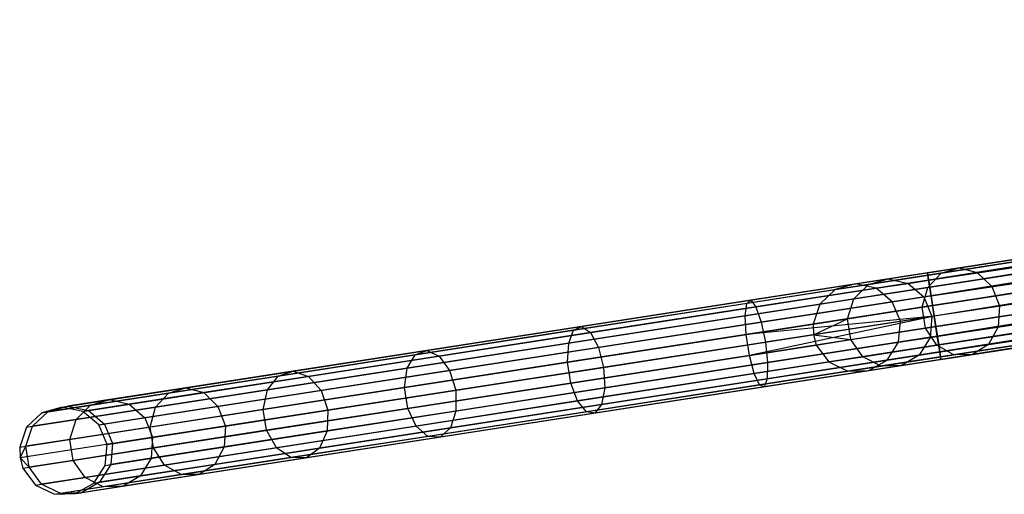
# Model space of a CAD drawing. Extents: x -102 to 101, y -101 to 102.
# Tile 7 of 256: x -101 to -79, y -17 to -6. Entities that reach past the tile are written whole.
import ezdxf

# ---------------------------------------------------------------- set-up
doc = ezdxf.new("R2010")
doc.units = 0
doc.header["$LTSCALE"] = 25.4
doc.layers.get('0').update_dxf_attribs({"linetype": 'CONTINUOUS'})

# ---------------------------------------------------------------- blocks, each defined once
blk = doc.blocks.new('NL2500012268_STL')
at = {"color": 0}
for p, q in [((59.741, -5.677, 327.379), (22.803, -11.411, 327.379)), ((59.741, -5.677, 327.621), (22.803, -11.411, 327.379)), ((59.741, -5.677, 327.621), (22.803, -11.411, 327.379)), ((59.741, -5.677, 327.379), (22.803, -11.411, 327.379)), ((22.803, -11.411, 327.379), (59.75, -5.734, 327.145)), ((22.803, -11.411, 327.379), (59.75, -5.734, 327.145)), ((22.812, -11.468, 327.855), (59.741, -5.677, 327.621)), ((22.812, -11.468, 327.855), (59.741, -5.677, 327.621)), ((59.75, -5.734, 327.855), (22.812, -11.468, 327.855)), ((59.75, -5.734, 327.855), (22.812, -11.468, 327.855)), ((59.75, -5.734, 327.145), (22.829, -11.579, 326.932)), ((59.75, -5.734, 327.145), (22.829, -11.579, 326.932)), ((59.767, -5.845, 328.068), (22.812, -11.468, 327.855)), ((59.767, -5.845, 328.068), (22.812, -11.468, 327.855)), ((59.767, -5.845, 326.932), (22.829, -11.579, 326.932)), ((59.767, -5.845, 326.932), (22.829, -11.579, 326.932)), ((22.829, -11.579, 326.932), (59.792, -6.003, 326.751)), ((22.829, -11.579, 326.932), (59.792, -6.003, 326.751)), ((22.853, -11.737, 328.249), (59.767, -5.845, 328.068)), ((22.853, -11.737, 328.249), (59.767, -5.845, 328.068)), ((59.792, -6.003, 328.249), (22.853, -11.737, 328.249)), ((59.792, -6.003, 328.249), (22.853, -11.737, 328.249)), ((59.792, -6.003, 326.751), (22.884, -11.933, 326.615)), ((59.792, -6.003, 326.751), (22.884, -11.933, 326.615)), ((59.822, -6.199, 328.385), (22.853, -11.737, 328.249)), ((59.822, -6.199, 328.385), (22.853, -11.737, 328.249)), ((59.822, -6.199, 326.615), (22.884, -11.933, 326.615)), ((59.822, -6.199, 326.615), (22.884, -11.933, 326.615)), ((22.918, -12.156, 328.471), (59.822, -6.199, 328.385)), ((22.918, -12.156, 328.471), (59.822, -6.199, 328.385)), ((22.884, -11.933, 326.615), (59.857, -6.422, 326.529)), ((22.884, -11.933, 326.615), (59.857, -6.422, 326.529)), ((59.857, -6.422, 328.471), (22.918, -12.156, 328.471)), ((59.857, -6.422, 328.471), (22.918, -12.156, 328.471)), ((59.857, -6.422, 326.529), (22.955, -12.392, 326.5)), ((59.857, -6.422, 326.529), (22.955, -12.392, 326.5)), ((59.894, -6.658, 328.5), (22.955, -12.392, 328.5)), ((59.894, -6.658, 328.5), (22.955, -12.392, 328.5)), ((59.894, -6.658, 326.5), (22.955, -12.392, 326.5)), ((59.894, -6.658, 326.5), (22.955, -12.392, 326.5)), ((59.93, -6.895, 326.529), (22.955, -12.392, 326.5)), ((59.93, -6.895, 326.529), (22.955, -12.392, 326.5)), ((59.93, -6.895, 328.471), (22.992, -12.629, 328.471)), ((59.93, -6.895, 328.471), (22.992, -12.629, 328.471)), ((59.93, -6.895, 326.529), (23.026, -12.851, 326.615)), ((59.93, -6.895, 326.529), (23.026, -12.851, 326.615)), ((59.965, -7.117, 328.385), (22.992, -12.629, 328.471)), ((59.965, -7.117, 328.385), (22.992, -12.629, 328.471)), ((59.965, -7.117, 326.615), (23.026, -12.851, 326.615)), ((59.965, -7.117, 326.615), (23.026, -12.851, 326.615)), ((23.057, -13.047, 328.249), (59.965, -7.117, 328.385)), ((23.057, -13.047, 328.249), (59.965, -7.117, 328.385)), ((23.026, -12.851, 326.615), (59.995, -7.313, 326.751)), ((23.026, -12.851, 326.615), (59.995, -7.313, 326.751)), ((59.995, -7.313, 328.249), (23.057, -13.047, 328.249)), ((59.995, -7.313, 328.249), (23.057, -13.047, 328.249)), ((59.995, -7.313, 326.751), (23.081, -13.205, 326.932)), ((59.995, -7.313, 326.751), (23.081, -13.205, 326.932)), ((60.02, -7.471, 328.068), (23.057, -13.047, 328.249)), ((60.02, -7.471, 328.068), (23.057, -13.047, 328.249)), ((60.02, -7.471, 326.932), (23.081, -13.205, 326.932)), ((60.02, -7.471, 326.932), (23.081, -13.205, 326.932)), ((23.098, -13.316, 327.855), (60.02, -7.471, 328.068)), ((23.098, -13.316, 327.855), (60.02, -7.471, 328.068)), ((23.081, -13.205, 326.932), (60.037, -7.582, 327.145)), ((23.081, -13.205, 326.932), (60.037, -7.582, 327.145)), ((60.037, -7.582, 327.855), (23.098, -13.316, 327.855)), ((60.037, -7.582, 327.855), (23.098, -13.316, 327.855)), ((60.046, -7.639, 327.621), (23.098, -13.316, 327.855)), ((60.046, -7.639, 327.621), (23.098, -13.316, 327.855)), ((60.037, -7.582, 327.145), (23.107, -13.373, 327.379)), ((60.037, -7.582, 327.145), (23.107, -13.373, 327.379)), ((23.107, -13.373, 327.379), (60.046, -7.639, 327.621)), ((60.046, -7.639, 327.379), (23.107, -13.373, 327.379)), ((23.107, -13.373, 327.379), (60.046, -7.639, 327.621)), ((60.046, -7.639, 327.379), (23.107, -13.373, 327.379)), ((23.113, -11.421, 37.765), (25.565, -11.041, 34.185)), ((23.113, -11.421, 37.765), (25.565, -11.041, 34.185)), ((23.517, -11.3, 37.993), (25.911, -10.929, 34.495)), ((23.517, -11.3, 37.993), (25.911, -10.929, 34.495)), ((23.931, -11.408, 38.207), (26.271, -11.044, 34.788)), ((23.931, -11.408, 38.207), (26.271, -11.044, 34.788)), ((21.913, -11.549, 41.925), (23.517, -11.3, 37.993)), ((21.913, -11.549, 41.925), (23.517, -11.3, 37.993)), ((22.813, -11.743, 37.577), (25.312, -11.355, 33.927)), ((22.813, -11.743, 37.577), (25.312, -11.355, 33.927)), ((23.113, -11.421, 37.765), (23.517, -11.3, 37.993)), ((23.113, -11.421, 37.765), (23.517, -11.3, 37.993)), ((23.517, -11.3, 37.993), (23.931, -11.408, 38.207)), ((23.517, -11.3, 37.993), (23.931, -11.408, 38.207)), ((24.261, -11.719, 38.358), (26.564, -11.362, 34.996)), ((24.261, -11.719, 38.358), (26.564, -11.362, 34.996)), ((22.812, -11.468, 327.855), (18.716, -12.104, 327.428)), ((22.812, -11.468, 327.855), (18.716, -12.104, 327.428)), ((22.803, -11.411, 327.379), (18.802, -12.032, 326.963)), ((22.803, -11.411, 327.379), (18.802, -12.032, 326.963)), ((22.829, -11.579, 326.932), (18.918, -12.186, 326.525)), ((22.829, -11.579, 326.932), (18.918, -12.186, 326.525)), ((21.172, -11.664, 46.113), (21.913, -11.549, 41.925)), ((21.172, -11.664, 46.113), (21.913, -11.549, 41.925)), ((21.471, -11.676, 41.792), (23.113, -11.421, 37.765)), ((21.471, -11.676, 41.792), (23.113, -11.421, 37.765)), ((21.471, -11.676, 41.792), (21.913, -11.549, 41.925)), ((21.471, -11.676, 41.792), (21.913, -11.549, 41.925)), ((21.913, -11.549, 41.925), (22.363, -11.651, 42.051)), ((21.913, -11.549, 41.925), (22.363, -11.651, 42.051)), ((22.363, -11.651, 42.051), (23.931, -11.408, 38.207)), ((22.363, -11.651, 42.051), (23.931, -11.408, 38.207)), ((22.829, -11.579, 326.932), (22.803, -11.411, 327.379)), ((22.803, -11.411, 327.379), (22.812, -11.468, 327.855)), ((22.803, -11.411, 327.379), (22.812, -11.468, 327.855)), ((22.829, -11.579, 326.932), (22.803, -11.411, 327.379)), ((22.812, -11.468, 327.855), (22.853, -11.737, 328.249)), ((22.812, -11.468, 327.855), (22.853, -11.737, 328.249)), ((22.813, -11.743, 37.577), (23.113, -11.421, 37.765)), ((22.813, -11.743, 37.577), (23.113, -11.421, 37.765)), ((22.884, -11.933, 326.615), (22.829, -11.579, 326.932)), ((22.884, -11.933, 326.615), (22.829, -11.579, 326.932)), ((23.931, -11.408, 38.207), (24.261, -11.719, 38.358)), ((23.931, -11.408, 38.207), (24.261, -11.719, 38.358)), ((2.747, -14.583, 306.08), (20.713, -11.794, 46.08)), ((2.747, -14.583, 306.08), (20.713, -11.794, 46.08)), ((3.206, -14.453, 306.113), (21.172, -11.664, 46.113)), ((3.206, -14.453, 306.113), (21.172, -11.664, 46.113)), ((3.674, -14.552, 306.145), (21.639, -11.763, 46.145)), ((3.674, -14.552, 306.145), (21.639, -11.763, 46.145)), ((22.853, -11.737, 328.249), (18.678, -12.385, 327.814)), ((22.853, -11.737, 328.249), (18.678, -12.385, 327.814)), ((20.713, -11.794, 46.08), (20.366, -12.123, 46.053)), ((20.713, -11.794, 46.08), (20.366, -12.123, 46.053)), ((21.172, -11.664, 46.113), (20.713, -11.794, 46.08)), ((21.172, -11.664, 46.113), (20.713, -11.794, 46.08)), ((20.713, -11.794, 46.08), (21.471, -11.676, 41.792)), ((20.713, -11.794, 46.08), (21.471, -11.676, 41.792)), ((21.139, -12.003, 41.682), (21.471, -11.676, 41.792)), ((21.139, -12.003, 41.682), (21.471, -11.676, 41.792)), ((21.139, -12.003, 41.682), (22.813, -11.743, 37.577)), ((21.139, -12.003, 41.682), (22.813, -11.743, 37.577)), ((21.639, -11.763, 46.145), (21.172, -11.664, 46.113)), ((21.639, -11.763, 46.145), (21.172, -11.664, 46.113)), ((21.639, -11.763, 46.145), (22.363, -11.651, 42.051)), ((21.639, -11.763, 46.145), (22.363, -11.651, 42.051)), ((22.007, -12.069, 46.167), (21.639, -11.763, 46.145)), ((22.007, -12.069, 46.167), (21.639, -11.763, 46.145)), ((22.363, -11.651, 42.051), (22.719, -11.958, 42.14)), ((22.363, -11.651, 42.051), (22.719, -11.958, 42.14)), ((22.685, -12.192, 37.471), (22.813, -11.743, 37.577)), ((22.685, -12.192, 37.471), (22.813, -11.743, 37.577)), ((22.685, -12.192, 37.471), (25.211, -11.8, 33.781)), ((22.685, -12.192, 37.471), (25.211, -11.8, 33.781)), ((22.719, -11.958, 42.14), (24.261, -11.719, 38.358)), ((22.719, -11.958, 42.14), (24.261, -11.719, 38.358)), ((22.853, -11.737, 328.249), (22.918, -12.156, 328.471)), ((22.853, -11.737, 328.249), (22.918, -12.156, 328.471)), ((24.261, -11.719, 38.358), (24.432, -12.163, 38.413)), ((24.261, -11.719, 38.358), (24.432, -12.163, 38.413)), ((26.72, -11.808, 35.071), (24.432, -12.163, 38.413)), ((26.72, -11.808, 35.071), (24.432, -12.163, 38.413)), ((18.802, -12.032, 326.963), (14.97, -12.627, 325.731)), ((18.802, -12.032, 326.963), (14.97, -12.627, 325.731)), ((18.716, -12.104, 327.428), (18.802, -12.032, 326.963)), ((18.716, -12.104, 327.428), (18.802, -12.032, 326.963)), ((18.802, -12.032, 326.963), (18.918, -12.186, 326.525)), ((18.802, -12.032, 326.963), (18.918, -12.186, 326.525)), ((22.884, -11.933, 326.615), (19.037, -12.53, 326.214)), ((22.884, -11.933, 326.615), (19.037, -12.53, 326.214)), ((20.366, -12.123, 46.053), (21.139, -12.003, 41.682)), ((20.366, -12.123, 46.053), (21.139, -12.003, 41.682)), ((20.993, -12.454, 41.619), (21.139, -12.003, 41.682)), ((20.993, -12.454, 41.619), (21.139, -12.003, 41.682)), ((22.007, -12.069, 46.167), (22.719, -11.958, 42.14)), ((22.007, -12.069, 46.167), (22.719, -11.958, 42.14)), ((22.719, -11.958, 42.14), (22.899, -12.401, 42.172)), ((22.719, -11.958, 42.14), (22.899, -12.401, 42.172)), ((22.955, -12.392, 326.5), (22.884, -11.933, 326.615)), ((22.955, -12.392, 326.5), (22.884, -11.933, 326.615)), ((2.4, -14.912, 306.053), (20.366, -12.123, 46.053)), ((2.4, -14.912, 306.053), (20.366, -12.123, 46.053)), ((4.041, -14.858, 306.167), (22.007, -12.069, 46.167)), ((4.041, -14.858, 306.167), (22.007, -12.069, 46.167)), ((18.716, -12.104, 327.428), (14.791, -12.713, 326.166)), ((18.716, -12.104, 327.428), (14.791, -12.713, 326.166)), ((18.918, -12.186, 326.525), (15.172, -12.767, 325.32)), ((18.918, -12.186, 326.525), (15.172, -12.767, 325.32)), ((18.678, -12.385, 327.814), (18.716, -12.104, 327.428)), ((18.678, -12.385, 327.814), (18.716, -12.104, 327.428)), ((22.918, -12.156, 328.471), (18.698, -12.811, 328.032)), ((22.918, -12.156, 328.471), (18.698, -12.811, 328.032)), ((18.918, -12.186, 326.525), (19.037, -12.53, 326.214)), ((18.918, -12.186, 326.525), (19.037, -12.53, 326.214)), ((20.366, -12.123, 46.053), (20.212, -12.576, 46.037)), ((20.366, -12.123, 46.053), (20.212, -12.576, 46.037)), ((20.993, -12.454, 41.619), (22.685, -12.192, 37.471)), ((20.993, -12.454, 41.619), (22.685, -12.192, 37.471)), ((22.191, -12.511, 46.175), (22.007, -12.069, 46.167)), ((22.191, -12.511, 46.175), (22.007, -12.069, 46.167)), ((22.758, -12.665, 37.471), (22.685, -12.192, 37.471)), ((22.758, -12.665, 37.471), (22.685, -12.192, 37.471)), ((24.432, -12.163, 38.413), (22.899, -12.401, 42.172)), ((24.432, -12.163, 38.413), (22.899, -12.401, 42.172)), ((22.918, -12.156, 328.471), (22.955, -12.392, 328.5)), ((22.918, -12.156, 328.471), (22.955, -12.392, 328.5)), ((24.432, -12.163, 38.413), (24.404, -12.637, 38.358)), ((24.432, -12.163, 38.413), (24.404, -12.637, 38.358)), ((18.678, -12.385, 327.814), (14.678, -13.006, 326.528)), ((18.678, -12.385, 327.814), (14.678, -13.006, 326.528)), ((18.698, -12.811, 328.032), (18.678, -12.385, 327.814)), ((18.698, -12.811, 328.032), (18.678, -12.385, 327.814)), ((22.955, -12.392, 328.5), (18.698, -12.811, 328.032)), ((22.955, -12.392, 328.5), (18.698, -12.811, 328.032)), ((22.955, -12.392, 328.5), (18.772, -13.284, 328.032)), ((22.955, -12.392, 328.5), (18.772, -13.284, 328.032)), ((22.955, -12.392, 326.5), (19.132, -12.986, 326.102)), ((22.955, -12.392, 326.5), (19.132, -12.986, 326.102)), ((20.212, -12.576, 46.037), (20.993, -12.454, 41.619)), ((20.212, -12.576, 46.037), (20.993, -12.454, 41.619)), ((20.22, -12.817, 46.035), (20.993, -12.454, 41.619)), ((20.22, -12.817, 46.035), (20.993, -12.454, 41.619)), ((21.066, -12.927, 41.619), (20.993, -12.454, 41.619)), ((21.066, -12.927, 41.619), (20.993, -12.454, 41.619)), ((22.191, -12.511, 46.175), (22.899, -12.401, 42.172)), ((22.191, -12.511, 46.175), (22.899, -12.401, 42.172)), ((22.758, -12.665, 37.471), (25.284, -12.273, 33.781)), ((22.758, -12.665, 37.471), (25.284, -12.273, 33.781)), ((22.899, -12.401, 42.172), (22.862, -12.877, 42.14)), ((22.899, -12.401, 42.172), (22.862, -12.877, 42.14)), ((22.955, -12.392, 328.5), (22.992, -12.629, 328.471)), ((23.026, -12.851, 326.615), (22.955, -12.392, 326.5)), ((22.955, -12.392, 328.5), (22.992, -12.629, 328.471)), ((23.026, -12.851, 326.615), (22.955, -12.392, 326.5)), ((24.404, -12.637, 38.358), (26.706, -12.28, 34.996)), ((24.404, -12.637, 38.358), (26.706, -12.28, 34.996)), ((2.246, -15.365, 306.037), (20.212, -12.576, 46.037)), ((2.246, -15.365, 306.037), (20.212, -12.576, 46.037)), ((4.226, -15.299, 306.175), (22.191, -12.511, 46.175)), ((4.226, -15.299, 306.175), (22.191, -12.511, 46.175)), ((14.97, -12.627, 325.731), (11.465, -13.171, 323.734)), ((14.97, -12.627, 325.731), (11.465, -13.171, 323.734)), ((14.791, -12.713, 326.166), (14.97, -12.627, 325.731)), ((14.791, -12.713, 326.166), (14.97, -12.627, 325.731)), ((14.97, -12.627, 325.731), (15.172, -12.767, 325.32)), ((14.97, -12.627, 325.731), (15.172, -12.767, 325.32)), ((19.037, -12.53, 326.214), (15.352, -13.102, 325.029)), ((19.037, -12.53, 326.214), (15.352, -13.102, 325.029)), ((22.992, -12.629, 328.471), (18.772, -13.284, 328.032)), ((22.992, -12.629, 328.471), (18.772, -13.284, 328.032)), ((19.037, -12.53, 326.214), (19.132, -12.986, 326.102)), ((19.037, -12.53, 326.214), (19.132, -12.986, 326.102)), ((20.212, -12.576, 46.037), (20.22, -12.817, 46.035)), ((20.212, -12.576, 46.037), (20.22, -12.817, 46.035)), ((21.066, -12.927, 41.619), (22.758, -12.665, 37.471)), ((21.066, -12.927, 41.619), (22.758, -12.665, 37.471)), ((22.15, -12.987, 46.167), (22.191, -12.511, 46.175)), ((22.15, -12.987, 46.167), (22.191, -12.511, 46.175)), ((23.016, -13.054, 37.577), (22.758, -12.665, 37.471)), ((23.016, -13.054, 37.577), (22.758, -12.665, 37.471)), ((22.862, -12.877, 42.14), (24.404, -12.637, 38.358)), ((22.862, -12.877, 42.14), (24.404, -12.637, 38.358)), ((22.992, -12.629, 328.471), (23.057, -13.047, 328.249)), ((22.992, -12.629, 328.471), (23.057, -13.047, 328.249)), ((23.016, -13.054, 37.577), (25.515, -12.666, 33.927)), ((23.016, -13.054, 37.577), (25.515, -12.666, 33.927)), ((24.404, -12.637, 38.358), (24.184, -13.034, 38.207)), ((24.404, -12.637, 38.358), (24.184, -13.034, 38.207)), ((24.184, -13.034, 38.207), (26.524, -12.671, 34.788)), ((24.184, -13.034, 38.207), (26.524, -12.671, 34.788)), ((20.22, -12.817, 46.035), (2.254, -15.605, 306.035)), ((20.22, -12.817, 46.035), (2.254, -15.605, 306.035)), ((14.791, -12.713, 326.166), (11.203, -13.27, 324.122)), ((14.791, -12.713, 326.166), (11.203, -13.27, 324.122)), ((15.172, -12.767, 325.32), (11.746, -13.299, 323.369)), ((15.172, -12.767, 325.32), (11.746, -13.299, 323.369)), ((18.698, -12.811, 328.032), (14.655, -13.438, 326.732)), ((18.698, -12.811, 328.032), (14.655, -13.438, 326.732)), ((14.678, -13.006, 326.528), (14.791, -12.713, 326.166)), ((14.678, -13.006, 326.528), (14.791, -12.713, 326.166)), ((15.172, -12.767, 325.32), (15.352, -13.102, 325.029)), ((15.172, -12.767, 325.32), (15.352, -13.102, 325.029)), ((18.772, -13.284, 328.032), (18.698, -12.811, 328.032)), ((18.772, -13.284, 328.032), (18.698, -12.811, 328.032)), ((23.026, -12.851, 326.615), (19.18, -13.448, 326.214)), ((23.026, -12.851, 326.615), (19.18, -13.448, 326.214)), ((20.22, -12.817, 46.035), (20.285, -13.049, 46.037)), ((20.22, -12.817, 46.035), (20.285, -13.049, 46.037)), ((20.22, -12.817, 46.035), (21.066, -12.927, 41.619)), ((20.22, -12.817, 46.035), (21.066, -12.927, 41.619)), ((20.285, -13.049, 46.037), (21.066, -12.927, 41.619)), ((20.285, -13.049, 46.037), (21.066, -12.927, 41.619)), ((21.342, -13.313, 41.682), (21.066, -12.927, 41.619)), ((21.342, -13.313, 41.682), (21.066, -12.927, 41.619)), ((22.15, -12.987, 46.167), (22.862, -12.877, 42.14)), ((22.15, -12.987, 46.167), (22.862, -12.877, 42.14)), ((22.862, -12.877, 42.14), (22.616, -13.278, 42.051)), ((22.862, -12.877, 42.14), (22.616, -13.278, 42.051)), ((23.081, -13.205, 326.932), (23.026, -12.851, 326.615)), ((23.081, -13.205, 326.932), (23.026, -12.851, 326.615)), ((23.4, -13.269, 37.765), (25.851, -12.889, 34.185)), ((23.4, -13.269, 37.765), (25.851, -12.889, 34.185)), ((23.821, -13.262, 37.993), (26.215, -12.891, 34.495)), ((23.821, -13.262, 37.993), (26.215, -12.891, 34.495)), ((2.319, -15.838, 306.037), (20.285, -13.049, 46.037)), ((2.319, -15.838, 306.037), (20.285, -13.049, 46.037)), ((4.184, -15.776, 306.167), (22.15, -12.987, 46.167)), ((4.184, -15.776, 306.167), (22.15, -12.987, 46.167)), ((14.678, -13.006, 326.528), (11.02, -13.574, 324.444)), ((14.678, -13.006, 326.528), (11.02, -13.574, 324.444)), ((15.352, -13.102, 325.029), (11.982, -13.625, 323.11)), ((15.352, -13.102, 325.029), (11.982, -13.625, 323.11)), ((14.655, -13.438, 326.732), (14.678, -13.006, 326.528)), ((14.655, -13.438, 326.732), (14.678, -13.006, 326.528)), ((15.352, -13.102, 325.029), (15.468, -13.554, 324.924)), ((15.352, -13.102, 325.029), (15.468, -13.554, 324.924)), ((15.468, -13.554, 324.924), (19.132, -12.986, 326.102)), ((15.468, -13.554, 324.924), (19.132, -12.986, 326.102)), ((23.057, -13.047, 328.249), (18.882, -13.695, 327.814)), ((23.057, -13.047, 328.249), (18.882, -13.695, 327.814)), ((19.132, -12.986, 326.102), (19.18, -13.448, 326.214)), ((19.132, -12.986, 326.102), (19.18, -13.448, 326.214)), ((20.285, -13.049, 46.037), (20.57, -13.433, 46.053)), ((20.285, -13.049, 46.037), (20.57, -13.433, 46.053)), ((21.342, -13.313, 41.682), (23.016, -13.054, 37.577)), ((21.342, -13.313, 41.682), (23.016, -13.054, 37.577)), ((21.892, -13.39, 46.145), (22.15, -12.987, 46.167)), ((21.892, -13.39, 46.145), (22.15, -12.987, 46.167)), ((22.616, -13.278, 42.051), (24.184, -13.034, 38.207)), ((22.616, -13.278, 42.051), (24.184, -13.034, 38.207)), ((23.4, -13.269, 37.765), (23.016, -13.054, 37.577)), ((23.4, -13.269, 37.765), (23.016, -13.054, 37.577)), ((23.057, -13.047, 328.249), (23.098, -13.316, 327.855)), ((23.057, -13.047, 328.249), (23.098, -13.316, 327.855)), ((24.184, -13.034, 38.207), (23.821, -13.262, 37.993)), ((24.184, -13.034, 38.207), (23.821, -13.262, 37.993)), ((11.203, -13.27, 324.122), (8.101, -13.752, 321.382)), ((11.203, -13.27, 324.122), (8.101, -13.752, 321.382)), ((11.465, -13.171, 323.734), (8.436, -13.641, 321.058)), ((11.465, -13.171, 323.734), (8.436, -13.641, 321.058)), ((11.746, -13.299, 323.369), (8.785, -13.759, 320.753)), ((11.746, -13.299, 323.369), (8.785, -13.759, 320.753)), ((11.02, -13.574, 324.444), (11.203, -13.27, 324.122)), ((11.02, -13.574, 324.444), (11.203, -13.27, 324.122)), ((11.203, -13.27, 324.122), (11.465, -13.171, 323.734)), ((11.203, -13.27, 324.122), (11.465, -13.171, 323.734)), ((11.465, -13.171, 323.734), (11.746, -13.299, 323.369)), ((11.465, -13.171, 323.734), (11.746, -13.299, 323.369)), ((11.746, -13.299, 323.369), (11.982, -13.625, 323.11)), ((11.746, -13.299, 323.369), (11.982, -13.625, 323.11)), ((18.772, -13.284, 328.032), (14.729, -13.911, 326.732)), ((18.772, -13.284, 328.032), (14.729, -13.911, 326.732)), ((18.882, -13.695, 327.814), (18.772, -13.284, 328.032)), ((18.882, -13.695, 327.814), (18.772, -13.284, 328.032)), ((23.098, -13.316, 327.855), (19.002, -13.952, 327.428)), ((23.098, -13.316, 327.855), (19.002, -13.952, 327.428)), ((23.107, -13.373, 327.379), (19.107, -13.994, 326.963)), ((23.107, -13.373, 327.379), (19.107, -13.994, 326.963)), ((23.081, -13.205, 326.932), (19.171, -13.812, 326.525)), ((23.081, -13.205, 326.932), (19.171, -13.812, 326.525)), ((20.57, -13.433, 46.053), (21.342, -13.313, 41.682)), ((20.57, -13.433, 46.053), (21.342, -13.313, 41.682)), ((21.758, -13.524, 41.792), (21.342, -13.313, 41.682)), ((21.758, -13.524, 41.792), (21.342, -13.313, 41.682)), ((21.758, -13.524, 41.792), (23.4, -13.269, 37.765)), ((21.758, -13.524, 41.792), (23.4, -13.269, 37.765)), ((21.892, -13.39, 46.145), (22.616, -13.278, 42.051)), ((21.892, -13.39, 46.145), (22.616, -13.278, 42.051)), ((22.217, -13.511, 41.925), (23.821, -13.262, 37.993)), ((22.217, -13.511, 41.925), (23.821, -13.262, 37.993)), ((22.616, -13.278, 42.051), (22.217, -13.511, 41.925)), ((22.616, -13.278, 42.051), (22.217, -13.511, 41.925)), ((23.107, -13.373, 327.379), (23.081, -13.205, 326.932)), ((23.107, -13.373, 327.379), (23.081, -13.205, 326.932)), ((23.098, -13.316, 327.855), (23.107, -13.373, 327.379)), ((23.098, -13.316, 327.855), (23.107, -13.373, 327.379)), ((23.821, -13.262, 37.993), (23.4, -13.269, 37.765)), ((23.821, -13.262, 37.993), (23.4, -13.269, 37.765)), ((2.604, -16.222, 306.053), (20.57, -13.433, 46.053)), ((2.604, -16.222, 306.053), (20.57, -13.433, 46.053)), ((3.926, -16.179, 306.145), (21.892, -13.39, 46.145)), ((3.926, -16.179, 306.145), (21.892, -13.39, 46.145)), ((11.02, -13.574, 324.444), (7.858, -14.064, 321.65)), ((11.02, -13.574, 324.444), (7.858, -14.064, 321.65)), ((14.655, -13.438, 326.732), (10.958, -14.012, 324.626)), ((14.655, -13.438, 326.732), (10.958, -14.012, 324.626)), ((10.958, -14.012, 324.626), (11.02, -13.574, 324.444)), ((10.958, -14.012, 324.626), (11.02, -13.574, 324.444)), ((12.119, -14.074, 323.016), (15.468, -13.554, 324.924)), ((12.119, -14.074, 323.016), (15.468, -13.554, 324.924)), ((14.729, -13.911, 326.732), (14.655, -13.438, 326.732)), ((14.729, -13.911, 326.732), (14.655, -13.438, 326.732)), ((15.468, -13.554, 324.924), (15.495, -14.02, 325.029)), ((15.468, -13.554, 324.924), (15.495, -14.02, 325.029)), ((19.18, -13.448, 326.214), (15.495, -14.02, 325.029)), ((19.18, -13.448, 326.214), (15.495, -14.02, 325.029)), ((19.18, -13.448, 326.214), (19.171, -13.812, 326.525)), ((19.18, -13.448, 326.214), (19.171, -13.812, 326.525)), ((20.57, -13.433, 46.053), (21, -13.642, 46.08)), ((20.57, -13.433, 46.053), (21, -13.642, 46.08)), ((21, -13.642, 46.08), (21.758, -13.524, 41.792)), ((21, -13.642, 46.08), (21.758, -13.524, 41.792)), ((21.477, -13.626, 46.113), (21.892, -13.39, 46.145)), ((21.477, -13.626, 46.113), (21.892, -13.39, 46.145)), ((21.477, -13.626, 46.113), (22.217, -13.511, 41.925)), ((21.477, -13.626, 46.113), (22.217, -13.511, 41.925)), ((22.217, -13.511, 41.925), (21.758, -13.524, 41.792)), ((22.217, -13.511, 41.925), (21.758, -13.524, 41.792)), ((3.034, -16.431, 306.08), (21, -13.642, 46.08)), ((3.034, -16.431, 306.08), (21, -13.642, 46.08)), ((3.511, -16.415, 306.113), (21.477, -13.626, 46.113)), ((3.511, -16.415, 306.113), (21.477, -13.626, 46.113)), ((8.101, -13.752, 321.382), (5.616, -14.137, 318.059)), ((8.101, -13.752, 321.382), (5.616, -14.137, 318.059)), ((8.436, -13.641, 321.058), (6.009, -14.018, 317.813)), ((8.436, -13.641, 321.058), (6.009, -14.018, 317.813)), ((8.785, -13.759, 320.753), (6.413, -14.127, 317.581)), ((8.785, -13.759, 320.753), (6.413, -14.127, 317.581)), ((7.858, -14.064, 321.65), (8.101, -13.752, 321.382)), ((7.858, -14.064, 321.65), (8.101, -13.752, 321.382)), ((8.101, -13.752, 321.382), (8.436, -13.641, 321.058)), ((8.101, -13.752, 321.382), (8.436, -13.641, 321.058)), ((8.436, -13.641, 321.058), (8.785, -13.759, 320.753)), ((8.436, -13.641, 321.058), (8.785, -13.759, 320.753)), ((8.785, -13.759, 320.753), (9.07, -14.077, 320.536)), ((8.785, -13.759, 320.753), (9.07, -14.077, 320.536)), ((11.982, -13.625, 323.11), (9.07, -14.077, 320.536)), ((11.982, -13.625, 323.11), (9.07, -14.077, 320.536)), ((11.982, -13.625, 323.11), (12.119, -14.074, 323.016)), ((11.982, -13.625, 323.11), (12.119, -14.074, 323.016)), ((18.882, -13.695, 327.814), (14.881, -14.316, 326.528)), ((18.882, -13.695, 327.814), (14.881, -14.316, 326.528)), ((19.171, -13.812, 326.525), (15.425, -14.394, 325.32)), ((19.171, -13.812, 326.525), (15.425, -14.394, 325.32)), ((19.002, -13.952, 327.428), (18.882, -13.695, 327.814)), ((19.002, -13.952, 327.428), (18.882, -13.695, 327.814)), ((19.171, -13.812, 326.525), (19.107, -13.994, 326.963)), ((19.171, -13.812, 326.525), (19.107, -13.994, 326.963)), ((21, -13.642, 46.08), (21.477, -13.626, 46.113)), ((21, -13.642, 46.08), (21.477, -13.626, 46.113)), ((6.009, -14.018, 317.813), (4.285, -14.286, 314.136)), ((6.009, -14.018, 317.813), (4.285, -14.286, 314.136)), ((5.616, -14.137, 318.059), (6.009, -14.018, 317.813)), ((5.616, -14.137, 318.059), (6.009, -14.018, 317.813)), ((6.009, -14.018, 317.813), (6.413, -14.127, 317.581)), ((6.009, -14.018, 317.813), (6.413, -14.127, 317.581)), ((10.958, -14.012, 324.626), (7.763, -14.508, 321.802)), ((10.958, -14.012, 324.626), (7.763, -14.508, 321.802)), ((11.032, -14.485, 324.626), (10.958, -14.012, 324.626)), ((11.032, -14.485, 324.626), (10.958, -14.012, 324.626)), ((14.729, -13.911, 326.732), (11.032, -14.485, 324.626)), ((14.729, -13.911, 326.732), (11.032, -14.485, 324.626)), ((15.495, -14.02, 325.029), (12.125, -14.544, 323.11)), ((15.495, -14.02, 325.029), (12.125, -14.544, 323.11)), ((14.881, -14.316, 326.528), (14.729, -13.911, 326.732)), ((14.881, -14.316, 326.528), (14.729, -13.911, 326.732)), ((19.002, -13.952, 327.428), (15.078, -14.561, 326.166)), ((19.002, -13.952, 327.428), (15.078, -14.561, 326.166)), ((19.107, -13.994, 326.963), (15.274, -14.589, 325.731)), ((19.107, -13.994, 326.963), (15.274, -14.589, 325.731)), ((15.495, -14.02, 325.029), (15.425, -14.394, 325.32)), ((15.495, -14.02, 325.029), (15.425, -14.394, 325.32)), ((19.107, -13.994, 326.963), (19.002, -13.952, 327.428)), ((19.107, -13.994, 326.963), (19.002, -13.952, 327.428)), ((5.616, -14.137, 318.059), (3.852, -14.411, 314.295)), ((5.616, -14.137, 318.059), (3.852, -14.411, 314.295)), ((6.413, -14.127, 317.581), (4.728, -14.389, 313.987)), ((6.413, -14.127, 317.581), (4.728, -14.389, 313.987)), ((7.858, -14.064, 321.65), (5.325, -14.458, 318.264)), ((7.858, -14.064, 321.65), (5.325, -14.458, 318.264)), ((5.325, -14.458, 318.264), (5.616, -14.137, 318.059)), ((5.325, -14.458, 318.264), (5.616, -14.137, 318.059)), ((6.413, -14.127, 317.581), (6.736, -14.439, 317.416)), ((6.413, -14.127, 317.581), (6.736, -14.439, 317.416)), ((9.07, -14.077, 320.536), (6.736, -14.439, 317.416)), ((9.07, -14.077, 320.536), (6.736, -14.439, 317.416)), ((7.763, -14.508, 321.802), (7.858, -14.064, 321.65)), ((7.763, -14.508, 321.802), (7.858, -14.064, 321.65)), ((9.07, -14.077, 320.536), (9.224, -14.524, 320.458)), ((9.07, -14.077, 320.536), (9.224, -14.524, 320.458)), ((9.224, -14.524, 320.458), (12.119, -14.074, 323.016)), ((9.224, -14.524, 320.458), (12.119, -14.074, 323.016)), ((12.119, -14.074, 323.016), (12.125, -14.544, 323.11)), ((12.119, -14.074, 323.016), (12.125, -14.544, 323.11)), ((3.206, -14.453, 306.113), (2.747, -14.583, 306.08)), ((3.206, -14.453, 306.113), (2.747, -14.583, 306.08)), ((3.852, -14.411, 314.295), (2.882, -14.562, 310.245)), ((3.852, -14.411, 314.295), (2.882, -14.562, 310.245)), ((2.882, -14.562, 310.245), (3.338, -14.433, 310.181)), ((2.882, -14.562, 310.245), (3.338, -14.433, 310.181)), ((3.206, -14.453, 306.113), (3.338, -14.433, 310.181)), ((3.206, -14.453, 306.113), (3.338, -14.433, 310.181)), ((3.674, -14.552, 306.145), (3.206, -14.453, 306.113)), ((3.674, -14.552, 306.145), (3.206, -14.453, 306.113)), ((4.285, -14.286, 314.136), (3.338, -14.433, 310.181)), ((4.285, -14.286, 314.136), (3.338, -14.433, 310.181)), ((3.338, -14.433, 310.181), (3.802, -14.532, 310.12)), ((3.338, -14.433, 310.181), (3.802, -14.532, 310.12)), ((3.526, -14.737, 314.426), (3.852, -14.411, 314.295)), ((3.526, -14.737, 314.426), (3.852, -14.411, 314.295)), ((5.325, -14.458, 318.264), (3.526, -14.737, 314.426)), ((5.325, -14.458, 318.264), (3.526, -14.737, 314.426)), ((4.728, -14.389, 313.987), (3.802, -14.532, 310.12)), ((4.728, -14.389, 313.987), (3.802, -14.532, 310.12)), ((3.852, -14.411, 314.295), (4.285, -14.286, 314.136)), ((3.852, -14.411, 314.295), (4.285, -14.286, 314.136)), ((4.285, -14.286, 314.136), (4.728, -14.389, 313.987)), ((4.285, -14.286, 314.136), (4.728, -14.389, 313.987)), ((4.728, -14.389, 313.987), (5.079, -14.697, 313.881)), ((4.728, -14.389, 313.987), (5.079, -14.697, 313.881)), ((6.736, -14.439, 317.416), (5.079, -14.697, 313.881)), ((6.736, -14.439, 317.416), (5.079, -14.697, 313.881)), ((5.202, -14.906, 318.379), (5.325, -14.458, 318.264)), ((5.202, -14.906, 318.379), (5.325, -14.458, 318.264)), ((6.736, -14.439, 317.416), (6.904, -14.884, 317.357)), ((6.736, -14.439, 317.416), (6.904, -14.884, 317.357)), ((11.032, -14.485, 324.626), (7.836, -14.981, 321.802)), ((11.032, -14.485, 324.626), (7.836, -14.981, 321.802)), ((11.224, -14.884, 324.444), (11.032, -14.485, 324.626)), ((11.224, -14.884, 324.444), (11.032, -14.485, 324.626)), ((14.881, -14.316, 326.528), (11.224, -14.884, 324.444)), ((14.881, -14.316, 326.528), (11.224, -14.884, 324.444)), ((15.425, -14.394, 325.32), (11.999, -14.926, 323.369)), ((15.425, -14.394, 325.32), (11.999, -14.926, 323.369)), ((15.078, -14.561, 326.166), (14.881, -14.316, 326.528)), ((15.078, -14.561, 326.166), (14.881, -14.316, 326.528)), ((15.425, -14.394, 325.32), (15.274, -14.589, 325.731)), ((15.425, -14.394, 325.32), (15.274, -14.589, 325.731)), ((2.747, -14.583, 306.08), (2.4, -14.912, 306.053)), ((2.747, -14.583, 306.08), (2.4, -14.912, 306.053)), ((2.538, -14.89, 310.298), (2.882, -14.562, 310.245)), ((2.538, -14.89, 310.298), (2.882, -14.562, 310.245)), ((2.747, -14.583, 306.08), (2.882, -14.562, 310.245)), ((2.747, -14.583, 306.08), (2.882, -14.562, 310.245)), ((3.674, -14.552, 306.145), (3.802, -14.532, 310.12)), ((3.674, -14.552, 306.145), (3.802, -14.532, 310.12)), ((4.041, -14.858, 306.167), (3.674, -14.552, 306.145)), ((4.041, -14.858, 306.167), (3.674, -14.552, 306.145)), ((3.802, -14.532, 310.12), (4.168, -14.838, 310.078)), ((3.802, -14.532, 310.12), (4.168, -14.838, 310.078)), ((5.079, -14.697, 313.881), (4.168, -14.838, 310.078)), ((5.079, -14.697, 313.881), (4.168, -14.838, 310.078)), ((5.079, -14.697, 313.881), (5.257, -15.139, 313.842)), ((5.079, -14.697, 313.881), (5.257, -15.139, 313.842)), ((7.763, -14.508, 321.802), (5.202, -14.906, 318.379)), ((7.763, -14.508, 321.802), (5.202, -14.906, 318.379)), ((6.904, -14.884, 317.357), (9.224, -14.524, 320.458)), ((6.904, -14.884, 317.357), (9.224, -14.524, 320.458)), ((7.836, -14.981, 321.802), (7.763, -14.508, 321.802)), ((7.836, -14.981, 321.802), (7.763, -14.508, 321.802)), ((9.224, -14.524, 320.458), (9.212, -14.996, 320.536)), ((9.224, -14.524, 320.458), (9.212, -14.996, 320.536)), ((12.125, -14.544, 323.11), (9.212, -14.996, 320.536)), ((12.125, -14.544, 323.11), (9.212, -14.996, 320.536)), ((15.078, -14.561, 326.166), (11.49, -15.118, 324.122)), ((15.078, -14.561, 326.166), (11.49, -15.118, 324.122)), ((15.274, -14.589, 325.731), (11.77, -15.133, 323.734)), ((15.274, -14.589, 325.731), (11.77, -15.133, 323.734)), ((12.125, -14.544, 323.11), (11.999, -14.926, 323.369)), ((12.125, -14.544, 323.11), (11.999, -14.926, 323.369)), ((15.274, -14.589, 325.731), (15.078, -14.561, 326.166)), ((15.274, -14.589, 325.731), (15.078, -14.561, 326.166)), ((2.4, -14.912, 306.053), (2.246, -15.365, 306.037)), ((2.4, -14.912, 306.053), (2.246, -15.365, 306.037)), ((2.385, -15.343, 310.328), (2.538, -14.89, 310.298)), ((2.385, -15.343, 310.328), (2.538, -14.89, 310.298)), ((2.4, -14.912, 306.053), (2.538, -14.89, 310.298)), ((2.4, -14.912, 306.053), (2.538, -14.89, 310.298)), ((3.526, -14.737, 314.426), (2.538, -14.89, 310.298)), ((3.526, -14.737, 314.426), (2.538, -14.89, 310.298)), ((3.384, -15.188, 314.5), (3.526, -14.737, 314.426)), ((3.384, -15.188, 314.5), (3.526, -14.737, 314.426)), ((5.202, -14.906, 318.379), (3.384, -15.188, 314.5)), ((5.202, -14.906, 318.379), (3.384, -15.188, 314.5)), ((4.041, -14.858, 306.167), (4.168, -14.838, 310.078)), ((4.041, -14.858, 306.167), (4.168, -14.838, 310.078)), ((4.226, -15.299, 306.175), (4.041, -14.858, 306.167)), ((4.226, -15.299, 306.175), (4.041, -14.858, 306.167)), ((4.168, -14.838, 310.078), (4.351, -15.28, 310.062)), ((4.168, -14.838, 310.078), (4.351, -15.28, 310.062)), ((5.276, -15.379, 318.379), (5.202, -14.906, 318.379)), ((5.276, -15.379, 318.379), (5.202, -14.906, 318.379)), ((5.257, -15.139, 313.842), (6.904, -14.884, 317.357)), ((5.257, -15.139, 313.842), (6.904, -14.884, 317.357)), ((6.904, -14.884, 317.357), (6.878, -15.358, 317.416)), ((6.904, -14.884, 317.357), (6.878, -15.358, 317.416)), ((11.224, -14.884, 324.444), (8.062, -15.375, 321.65)), ((11.224, -14.884, 324.444), (8.062, -15.375, 321.65)), ((11.999, -14.926, 323.369), (9.038, -15.385, 320.753)), ((11.999, -14.926, 323.369), (9.038, -15.385, 320.753)), ((11.49, -15.118, 324.122), (11.224, -14.884, 324.444)), ((11.49, -15.118, 324.122), (11.224, -14.884, 324.444)), ((11.999, -14.926, 323.369), (11.77, -15.133, 323.734)), ((11.999, -14.926, 323.369), (11.77, -15.133, 323.734)), ((4.351, -15.28, 310.062), (5.257, -15.139, 313.842)), ((4.351, -15.28, 310.062), (5.257, -15.139, 313.842)), ((5.257, -15.139, 313.842), (5.221, -15.615, 313.881)), ((5.257, -15.139, 313.842), (5.221, -15.615, 313.881)), ((7.836, -14.981, 321.802), (5.276, -15.379, 318.379)), ((7.836, -14.981, 321.802), (5.276, -15.379, 318.379)), ((9.212, -14.996, 320.536), (6.878, -15.358, 317.416)), ((9.212, -14.996, 320.536), (6.878, -15.358, 317.416)), ((8.062, -15.375, 321.65), (7.836, -14.981, 321.802)), ((8.062, -15.375, 321.65), (7.836, -14.981, 321.802)), ((11.49, -15.118, 324.122), (8.388, -15.599, 321.382)), ((11.49, -15.118, 324.122), (8.388, -15.599, 321.382)), ((11.77, -15.133, 323.734), (8.74, -15.603, 321.058)), ((11.77, -15.133, 323.734), (8.74, -15.603, 321.058)), ((9.212, -14.996, 320.536), (9.038, -15.385, 320.753)), ((9.212, -14.996, 320.536), (9.038, -15.385, 320.753)), ((11.77, -15.133, 323.734), (11.49, -15.118, 324.122)), ((11.77, -15.133, 323.734), (11.49, -15.118, 324.122)), ((2.246, -15.365, 306.037), (2.385, -15.343, 310.328)), ((2.246, -15.365, 306.037), (2.385, -15.343, 310.328)), ((2.246, -15.365, 306.037), (2.254, -15.605, 306.035)), ((2.246, -15.365, 306.037), (2.254, -15.605, 306.035)), ((2.254, -15.605, 306.035), (2.385, -15.343, 310.328)), ((2.254, -15.605, 306.035), (2.385, -15.343, 310.328)), ((3.384, -15.188, 314.5), (2.385, -15.343, 310.328)), ((3.384, -15.188, 314.5), (2.385, -15.343, 310.328)), ((2.458, -15.816, 310.328), (2.385, -15.343, 310.328)), ((2.458, -15.816, 310.328), (2.385, -15.343, 310.328)), ((3.458, -15.661, 314.5), (3.384, -15.188, 314.5)), ((3.458, -15.661, 314.5), (3.384, -15.188, 314.5)), ((5.276, -15.379, 318.379), (3.458, -15.661, 314.5)), ((5.276, -15.379, 318.379), (3.458, -15.661, 314.5)), ((4.184, -15.776, 306.167), (4.226, -15.299, 306.175)), ((4.184, -15.776, 306.167), (4.226, -15.299, 306.175)), ((4.226, -15.299, 306.175), (4.351, -15.28, 310.062)), ((4.226, -15.299, 306.175), (4.351, -15.28, 310.062)), ((4.351, -15.28, 310.062), (4.311, -15.757, 310.078)), ((4.351, -15.28, 310.062), (4.311, -15.757, 310.078)), ((6.878, -15.358, 317.416), (5.221, -15.615, 313.881)), ((6.878, -15.358, 317.416), (5.221, -15.615, 313.881)), ((5.529, -15.768, 318.264), (5.276, -15.379, 318.379)), ((5.529, -15.768, 318.264), (5.276, -15.379, 318.379)), ((8.062, -15.375, 321.65), (5.529, -15.768, 318.264)), ((8.062, -15.375, 321.65), (5.529, -15.768, 318.264)), ((6.878, -15.358, 317.416), (6.665, -15.754, 317.581)), ((6.878, -15.358, 317.416), (6.665, -15.754, 317.581)), ((8.388, -15.599, 321.382), (8.062, -15.375, 321.65)), ((8.388, -15.599, 321.382), (8.062, -15.375, 321.65)), ((2.254, -15.605, 306.035), (2.458, -15.816, 310.328)), ((2.254, -15.605, 306.035), (2.458, -15.816, 310.328)), ((2.254, -15.605, 306.035), (2.319, -15.838, 306.037)), ((2.254, -15.605, 306.035), (2.319, -15.838, 306.037)), ((8.388, -15.599, 321.382), (5.903, -15.985, 318.059)), ((8.388, -15.599, 321.382), (5.903, -15.985, 318.059)), ((8.74, -15.603, 321.058), (6.313, -15.98, 317.813)), ((8.74, -15.603, 321.058), (6.313, -15.98, 317.813)), ((9.038, -15.385, 320.753), (6.665, -15.754, 317.581)), ((9.038, -15.385, 320.753), (6.665, -15.754, 317.581)), ((8.74, -15.603, 321.058), (8.388, -15.599, 321.382)), ((8.74, -15.603, 321.058), (8.388, -15.599, 321.382)), ((9.038, -15.385, 320.753), (8.74, -15.603, 321.058)), ((9.038, -15.385, 320.753), (8.74, -15.603, 321.058)), ((2.319, -15.838, 306.037), (2.458, -15.816, 310.328)), ((2.319, -15.838, 306.037), (2.458, -15.816, 310.328)), ((3.458, -15.661, 314.5), (2.458, -15.816, 310.328)), ((3.458, -15.661, 314.5), (2.458, -15.816, 310.328)), ((2.741, -16.201, 310.298), (2.458, -15.816, 310.328)), ((2.741, -16.201, 310.298), (2.458, -15.816, 310.328)), ((3.73, -16.047, 314.426), (3.458, -15.661, 314.5)), ((3.73, -16.047, 314.426), (3.458, -15.661, 314.5)), ((5.529, -15.768, 318.264), (3.73, -16.047, 314.426)), ((5.529, -15.768, 318.264), (3.73, -16.047, 314.426)), ((3.926, -16.179, 306.145), (4.184, -15.776, 306.167)), ((3.926, -16.179, 306.145), (4.184, -15.776, 306.167)), ((4.311, -15.757, 310.078), (4.055, -16.159, 310.12)), ((4.311, -15.757, 310.078), (4.055, -16.159, 310.12)), ((4.184, -15.776, 306.167), (4.311, -15.757, 310.078)), ((4.184, -15.776, 306.167), (4.311, -15.757, 310.078)), ((5.221, -15.615, 313.881), (4.311, -15.757, 310.078)), ((5.221, -15.615, 313.881), (4.311, -15.757, 310.078)), ((5.221, -15.615, 313.881), (4.981, -16.015, 313.987)), ((5.221, -15.615, 313.881), (4.981, -16.015, 313.987)), ((6.665, -15.754, 317.581), (4.981, -16.015, 313.987)), ((6.665, -15.754, 317.581), (4.981, -16.015, 313.987)), ((5.903, -15.985, 318.059), (5.529, -15.768, 318.264)), ((5.903, -15.985, 318.059), (5.529, -15.768, 318.264)), ((6.665, -15.754, 317.581), (6.313, -15.98, 317.813)), ((6.665, -15.754, 317.581), (6.313, -15.98, 317.813)), ((2.319, -15.838, 306.037), (2.604, -16.222, 306.053)), ((2.319, -15.838, 306.037), (2.604, -16.222, 306.053)), ((3.73, -16.047, 314.426), (2.741, -16.201, 310.298)), ((3.73, -16.047, 314.426), (2.741, -16.201, 310.298)), ((4.138, -16.259, 314.295), (3.73, -16.047, 314.426)), ((4.138, -16.259, 314.295), (3.73, -16.047, 314.426)), ((4.981, -16.015, 313.987), (4.055, -16.159, 310.12)), ((4.981, -16.015, 313.987), (4.055, -16.159, 310.12)), ((5.903, -15.985, 318.059), (4.138, -16.259, 314.295)), ((5.903, -15.985, 318.059), (4.138, -16.259, 314.295)), ((6.313, -15.98, 317.813), (4.59, -16.247, 314.136)), ((6.313, -15.98, 317.813), (4.59, -16.247, 314.136)), ((4.981, -16.015, 313.987), (4.59, -16.247, 314.136)), ((4.981, -16.015, 313.987), (4.59, -16.247, 314.136)), ((6.313, -15.98, 317.813), (5.903, -15.985, 318.059)), ((6.313, -15.98, 317.813), (5.903, -15.985, 318.059)), ((2.604, -16.222, 306.053), (2.741, -16.201, 310.298)), ((2.604, -16.222, 306.053), (2.741, -16.201, 310.298)), ((2.604, -16.222, 306.053), (3.034, -16.431, 306.08)), ((2.604, -16.222, 306.053), (3.034, -16.431, 306.08)), ((3.168, -16.41, 310.245), (2.741, -16.201, 310.298)), ((3.168, -16.41, 310.245), (2.741, -16.201, 310.298)), ((4.138, -16.259, 314.295), (3.168, -16.41, 310.245)), ((4.138, -16.259, 314.295), (3.168, -16.41, 310.245)), ((3.511, -16.415, 306.113), (3.926, -16.179, 306.145)), ((3.511, -16.415, 306.113), (3.926, -16.179, 306.145)), ((4.055, -16.159, 310.12), (3.643, -16.395, 310.181)), ((4.055, -16.159, 310.12), (3.643, -16.395, 310.181)), ((4.59, -16.247, 314.136), (3.643, -16.395, 310.181)), ((4.59, -16.247, 314.136), (3.643, -16.395, 310.181)), ((3.926, -16.179, 306.145), (4.055, -16.159, 310.12)), ((3.926, -16.179, 306.145), (4.055, -16.159, 310.12)), ((4.59, -16.247, 314.136), (4.138, -16.259, 314.295)), ((4.59, -16.247, 314.136), (4.138, -16.259, 314.295)), ((3.034, -16.431, 306.08), (3.168, -16.41, 310.245)), ((3.034, -16.431, 306.08), (3.168, -16.41, 310.245)), ((3.034, -16.431, 306.08), (3.511, -16.415, 306.113)), ((3.034, -16.431, 306.08), (3.511, -16.415, 306.113)), ((3.643, -16.395, 310.181), (3.168, -16.41, 310.245)), ((3.643, -16.395, 310.181), (3.168, -16.41, 310.245)), ((3.511, -16.415, 306.113), (3.643, -16.395, 310.181)), ((3.511, -16.415, 306.113), (3.643, -16.395, 310.181))]:
    blk.add_line(p, q, dxfattribs=at)

msp = doc.modelspace()

# ---------------------------------------------------------------- block references
at = {"color": 0}
msp.add_blockref('NL2500012268_STL', (-103.369, -0.081, -1716.928), dxfattribs=at)

doc.saveas('drawing.dxf')
